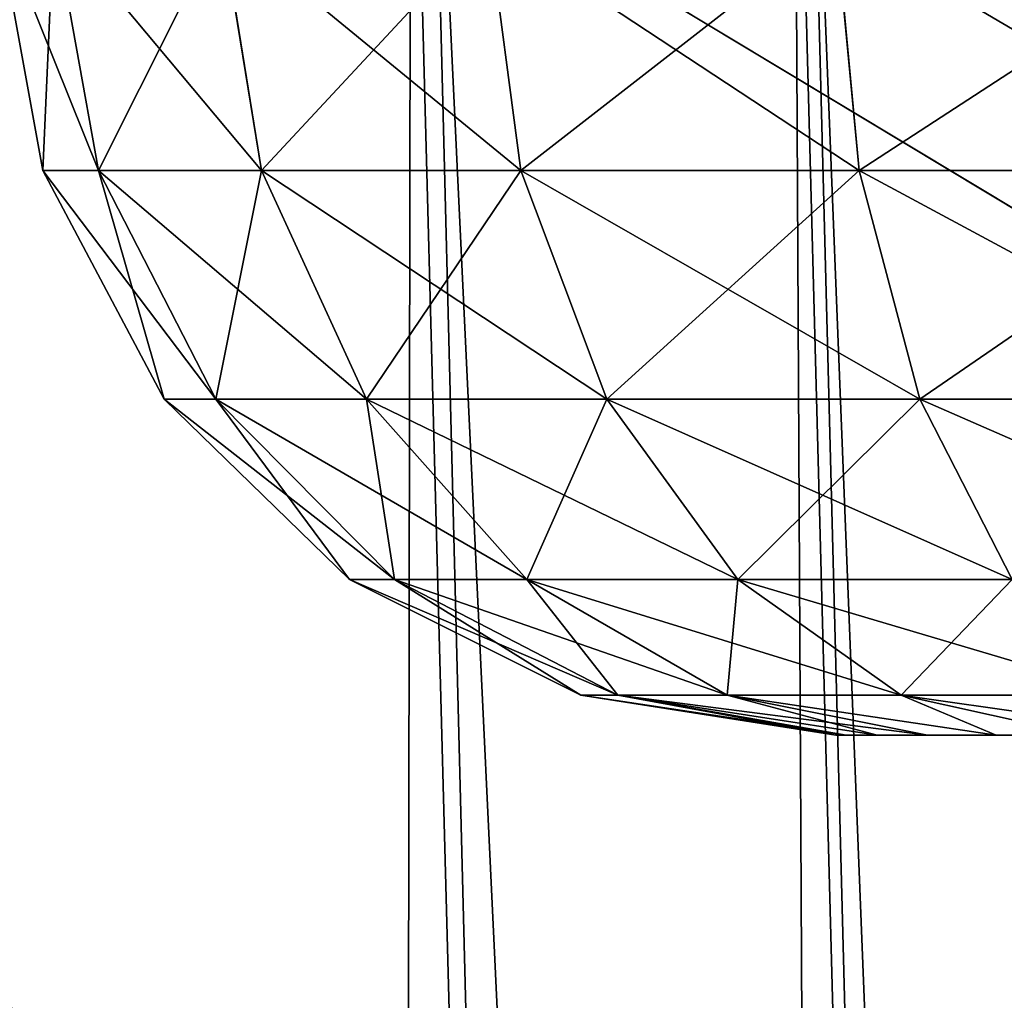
# Model space of a CAD drawing. Header units: millimetres. Extents: x -55 to 55, y -4 to 85.
# Tile 163 of 256: x -48.65 to -48.356, y 18.421 to 18.713. Entities that reach past the tile are written whole.
import ezdxf

# ---------------------------------------------------------------- set-up
doc = ezdxf.new("R2010")
doc.units = ezdxf.units.MM
doc.header["$LTSCALE"] = 116.785152
for name, color, linetype in [('10', 7, 'CONTINUOUS'), ('196', 7, 'CONTINUOUS'), ('197', 7, 'CONTINUOUS'), ('20', 7, 'CONTINUOUS'), ('22', 7, 'CONTINUOUS'), ('494', 7, 'CONTINUOUS'), ('497', 7, 'CONTINUOUS'), ('562', 7, 'CONTINUOUS'), ('563', 7, 'CONTINUOUS'), ('569', 7, 'CONTINUOUS'), ('570', 7, 'CONTINUOUS'), ('8', 7, 'CONTINUOUS'), ('8028', 7, 'CONTINUOUS'), ('8030', 7, 'CONTINUOUS'), ('8033', 7, 'CONTINUOUS'), ('8091', 7, 'CONTINUOUS'), ('8093', 7, 'CONTINUOUS'), ('8197', 7, 'CONTINUOUS'), ('8198', 7, 'CONTINUOUS'), ('8204', 7, 'CONTINUOUS'), ('8205', 7, 'CONTINUOUS'), ('8206', 7, 'CONTINUOUS'), ('8236', 7, 'CONTINUOUS')]:
    doc.layers.add(name, color=color, linetype=linetype)

msp = doc.modelspace()

# ---------------------------------------------------------------- linework, layer by layer
at = {"layer": '10', "color": 7, "linetype": 'CONTINUOUS'}
for points in [[(-19.30701, 5.64745, -49.07417), (-48.92399, 19, -49.42381), (-19.37072, 5.66772, -49.0747), (-19.30701, 5.64745, -49.07417)], [(-20.69339, 5.6473, -49.07416), (-48.92399, 19, -49.42381), (-20.75235, 5.62222, -49.0735), (-20.69339, 5.6473, -49.07416)], [(-20.8525, 5.56166, -49.07192), (-48.92399, 19, -49.42381), (-20.89209, 5.52874, -49.07106), (-20.8525, 5.56166, -49.07192)], [(-19.37072, 5.66772, -49.0747), (-48.92399, 19, -49.42381), (-19.41563, 5.6783, -49.07497), (-19.37072, 5.66772, -49.0747)], [(-19.41563, 5.6783, -49.07497), (-48.92399, 19, -49.42381), (-19.46303, 5.68642, -49.07519), (-19.41563, 5.6783, -49.07497)], [(-20.89209, 5.52874, -49.07106), (-48.92399, 19, -49.42381), (-20.9245, 5.49557, -49.07019), (-20.89209, 5.52874, -49.07106)], [(-20.9245, 5.49557, -49.07019), (-48.92399, 19, -49.42381), (-20.9503, 5.46279, -49.06933), (-20.9245, 5.49557, -49.07019)], [(-21.00493, 5.30524, -49.0652), (-48.92399, 19, -49.42381), (-21.0851, 2.24346, -48.98503), (-21.00493, 5.30524, -49.0652)], [(-20.75235, 5.62222, -49.0735), (-48.92399, 19, -49.42381), (-20.80572, 5.59325, -49.07275), (-20.75235, 5.62222, -49.0735)], [(-48.92399, 19, -49.42381), (-48.4852, 2.24346, -48.98503), (-21.0851, 2.24346, -48.98503), (-48.92399, 19, -49.42381)], [(-8.17688, 19, -49.42381), (-48.92399, 19, -49.42381), (-8.57895, 2.24346, -48.98503), (-8.17688, 19, -49.42381)], [(-20.80572, 5.59325, -49.07275), (-48.92399, 19, -49.42381), (-20.8525, 5.56166, -49.07192), (-20.80572, 5.59325, -49.07275)], [(-8.57895, 2.24346, -48.98503), (-48.92399, 19, -49.42381), (-19.24799, 5.62238, -49.07351), (-8.57895, 2.24346, -48.98503)], [(-19.24799, 5.62238, -49.07351), (-48.92399, 19, -49.42381), (-19.30701, 5.64745, -49.07417), (-19.24799, 5.62238, -49.07351)], [(-20.9503, 5.46279, -49.06933), (-48.92399, 19, -49.42381), (-20.97027, 5.43063, -49.06849), (-20.9503, 5.46279, -49.06933)], [(-20.30517, 5.69476, -49.0754), (-48.92399, 19, -49.42381), (-20.37052, 5.69573, -49.07543), (-20.30517, 5.69476, -49.0754)], [(-19.69483, 5.69476, -49.0754), (-48.92399, 19, -49.42381), (-20.30517, 5.69476, -49.0754), (-19.69483, 5.69476, -49.0754)], [(-19.63009, 5.69573, -49.07543), (-48.92399, 19, -49.42381), (-19.69483, 5.69476, -49.0754), (-19.63009, 5.69573, -49.07543)], [(-20.62975, 5.6676, -49.07469), (-48.92399, 19, -49.42381), (-20.69339, 5.6473, -49.07416), (-20.62975, 5.6676, -49.07469)], [(-20.48663, 5.69194, -49.07533), (-48.92399, 19, -49.42381), (-20.53755, 5.68634, -49.07518), (-20.48663, 5.69194, -49.07533)], [(-20.53755, 5.68634, -49.07518), (-48.92399, 19, -49.42381), (-20.58489, 5.67819, -49.07497), (-20.53755, 5.68634, -49.07518)], [(-20.431, 5.6948, -49.07541), (-48.92399, 19, -49.42381), (-20.48663, 5.69194, -49.07533), (-20.431, 5.6948, -49.07541)], [(-20.58489, 5.67819, -49.07497), (-48.92399, 19, -49.42381), (-20.62975, 5.6676, -49.07469), (-20.58489, 5.67819, -49.07497)], [(-20.37052, 5.69573, -49.07543), (-48.92399, 19, -49.42381), (-20.431, 5.6948, -49.07541), (-20.37052, 5.69573, -49.07543)], [(-19.51404, 5.692, -49.07533), (-48.92399, 19, -49.42381), (-19.56983, 5.69482, -49.07541), (-19.51404, 5.692, -49.07533)], [(-19.46303, 5.68642, -49.07519), (-48.92399, 19, -49.42381), (-19.51404, 5.692, -49.07533), (-19.46303, 5.68642, -49.07519)], [(-20.99572, 5.36774, -49.06684), (-48.92399, 19, -49.42381), (-21.00493, 5.30524, -49.0652), (-20.99572, 5.36774, -49.06684)], [(-20.97027, 5.43063, -49.06849), (-48.92399, 19, -49.42381), (-20.99572, 5.36774, -49.06684), (-20.97027, 5.43063, -49.06849)], [(-19.56983, 5.69482, -49.07541), (-48.92399, 19, -49.42381), (-19.63009, 5.69573, -49.07543), (-19.56983, 5.69482, -49.07541)]]:
    msp.add_3dface(points, dxfattribs=at)
at = {"layer": '196', "color": 7, "linetype": 'CONTINUOUS'}
for points in [[(-48.96755, 19, 7.67895), (-48.52876, 2.24346, 8.08103), (-47.54888, 19, 7.55484), (-48.96755, 19, 7.67895)], [(-48.52876, 2.24346, 8.08103), (-47.44805, 15.14975, 7.64722), (-47.54888, 19, 7.55484), (-48.52876, 2.24346, 8.08103)]]:
    msp.add_3dface(points, dxfattribs=at)
at = {"layer": '197', "color": 7, "linetype": 'CONTINUOUS'}
for points in [[(-47.38619, 14.54606, -7.65768), (-48.96755, 19, -7.67895), (-47.44805, 15.14975, -7.64722), (-47.38619, 14.54606, -7.65768)], [(-48.52876, 2.24346, -8.08103), (-48.96755, 19, -7.67895), (-47.23348, 13.95796, -7.65978), (-48.52876, 2.24346, -8.08103)], [(-48.96755, 19, -7.67895), (-47.54888, 19, -7.55484), (-47.44805, 15.14975, -7.64722), (-48.96755, 19, -7.67895)], [(-47.23348, 13.95796, -7.65978), (-48.96755, 19, -7.67895), (-47.38619, 14.54606, -7.65768), (-47.23348, 13.95796, -7.65978)]]:
    msp.add_3dface(points, dxfattribs=at)
at = {"layer": '20', "color": 7, "linetype": 'CONTINUOUS'}
for points in [[(-50.92013, 18.84607, 51.91978), (-50.34738, -3.02618, 51.34704), (-6.30656, 18.84607, 51.91978), (-50.92013, 18.84607, 51.91978)], [(-6.30656, 18.84607, 51.91978), (-50.34738, -3.02618, 51.34704), (-6.29088, 1.69543, 51.47068), (-6.30656, 18.84607, 51.91978)]]:
    msp.add_3dface(points, dxfattribs=at)
at = {"layer": '22', "color": 7, "linetype": 'CONTINUOUS'}
for points in [[(-50.34738, -3.02618, -51.34704), (-50.92013, 18.84607, -51.91978), (-6.30656, 18.84607, -51.91978), (-50.34738, -3.02618, -51.34704)], [(-6.29088, 1.69543, -51.47068), (-50.34738, -3.02618, -51.34704), (-6.30656, 18.84607, -51.91978), (-6.29088, 1.69543, -51.47068)]]:
    msp.add_3dface(points, dxfattribs=at)
at = {"layer": '494', "color": 7, "linetype": 'CONTINUOUS'}
for points in [[(-48.54203, 13.5814, 5.61533), (-48.71688, 13.57682, 5.69321), (-48.68167, 18.84797, 5.61638), (-48.54203, 13.5814, 5.61533)], [(-48.53304, 18.84719, 5.49845), (-48.54203, 13.5814, 5.61533), (-48.68167, 18.84797, 5.61638), (-48.53304, 18.84719, 5.49845)], [(-48.39259, 13.58532, 5.49571), (-48.54203, 13.5814, 5.61533), (-48.53304, 18.84719, 5.49845), (-48.39259, 13.58532, 5.49571)], [(-48.41881, 18.84659, 5.3471), (-48.39259, 13.58532, 5.49571), (-48.53304, 18.84719, 5.49845), (-48.41881, 18.84659, 5.3471)], [(-48.34614, 18.84621, 5.17174), (-48.2783, 13.58831, 5.34213), (-48.41881, 18.84659, 5.3471), (-48.34614, 18.84621, 5.17174)], [(-48.2783, 13.58831, 5.34213), (-48.39259, 13.58532, 5.49571), (-48.41881, 18.84659, 5.3471), (-48.2783, 13.58831, 5.34213)]]:
    msp.add_3dface(points, dxfattribs=at)
at = {"layer": '497', "color": 7, "linetype": 'CONTINUOUS'}
for points in [[(-48.71688, 13.57682, -5.69321), (-48.54203, 13.5814, -5.61533), (-48.84781, 18.84884, -5.69103), (-48.71688, 13.57682, -5.69321)], [(-48.84781, 18.84884, -5.69103), (-48.54203, 13.5814, -5.61533), (-48.67496, 18.84793, -5.61227), (-48.84781, 18.84884, -5.69103)], [(-48.67496, 18.84793, -5.61227), (-48.39259, 13.58532, -5.49571), (-48.52763, 18.84716, -5.49284), (-48.67496, 18.84793, -5.61227)], [(-48.54203, 13.5814, -5.61533), (-48.39259, 13.58532, -5.49571), (-48.67496, 18.84793, -5.61227), (-48.54203, 13.5814, -5.61533)], [(-48.52763, 18.84716, -5.49284), (-48.2783, 13.58831, -5.34213), (-48.41494, 18.84657, -5.34025), (-48.52763, 18.84716, -5.49284)], [(-48.39259, 13.58532, -5.49571), (-48.2783, 13.58831, -5.34213), (-48.52763, 18.84716, -5.49284), (-48.39259, 13.58532, -5.49571)], [(-48.2783, 13.58831, -5.34213), (-48.2066, 13.59019, -5.16461), (-48.41494, 18.84657, -5.34025), (-48.2783, 13.58831, -5.34213)], [(-48.41494, 18.84657, -5.34025), (-48.2066, 13.59019, -5.16461), (-48.34414, 18.8462, -5.16427), (-48.41494, 18.84657, -5.34025)]]:
    msp.add_3dface(points, dxfattribs=at)
at = {"layer": '562', "color": 7, "linetype": 'CONTINUOUS'}
for points in [[(-48.92571, 18.99995, -49.42381), (-49.05432, 18.99365, -49.40632), (-48.55296, 2.24263, -48.98039), (-48.92571, 18.99995, -49.42381)], [(-48.4852, 2.24346, -48.98503), (-48.92399, 19, -49.42381), (-48.92571, 18.99995, -49.42381), (-48.4852, 2.24346, -48.98503)], [(-48.4852, 2.24346, -48.98503), (-48.92571, 18.99995, -49.42381), (-48.55296, 2.24263, -48.98039), (-48.4852, 2.24346, -48.98503)], [(-49.05432, 18.99365, -49.40632), (-49.17416, 18.98969, -49.3563), (-48.61822, 2.24195, -48.96696), (-49.05432, 18.99365, -49.40632)], [(-48.55296, 2.24263, -48.98039), (-49.05432, 18.99365, -49.40632), (-48.61822, 2.24195, -48.96696), (-48.55296, 2.24263, -48.98039)], [(-48.61822, 2.24195, -48.96696), (-49.17416, 18.98969, -49.3563), (-48.73766, 2.24105, -48.91651), (-48.61822, 2.24195, -48.96696)]]:
    msp.add_3dface(points, dxfattribs=at)
at = {"layer": '563', "color": 7, "linetype": 'CONTINUOUS'}
for points in [[(-49.05432, 18.99365, 49.40632), (-48.92571, 18.99995, 49.42381), (-48.61443, 2.24199, 48.96799), (-49.05432, 18.99365, 49.40632)], [(-48.92571, 18.99995, 49.42381), (-48.92399, 19, 49.42381), (-48.61443, 2.24199, 48.96799), (-48.92571, 18.99995, 49.42381)], [(-48.92399, 19, 49.42381), (-48.4852, 2.24346, 48.98503), (-48.61443, 2.24199, 48.96799), (-48.92399, 19, 49.42381)], [(-48.73415, 2.24107, 48.91855), (-49.05432, 18.99365, 49.40632), (-48.61443, 2.24199, 48.96799), (-48.73415, 2.24107, 48.91855)]]:
    msp.add_3dface(points, dxfattribs=at)
at = {"layer": '569', "color": 7, "linetype": 'CONTINUOUS'}
for points in [[(-48.96913, 18.99996, 7.6791), (-49.11197, 18.99367, 7.71396), (-48.60367, 2.24262, 8.09339), (-48.96913, 18.99996, 7.6791)], [(-48.52876, 2.24346, 8.08103), (-48.96755, 19, 7.67895), (-48.96913, 18.99996, 7.6791), (-48.52876, 2.24346, 8.08103)], [(-48.52876, 2.24346, 8.08103), (-48.96913, 18.99996, 7.6791), (-48.60367, 2.24262, 8.09339), (-48.52876, 2.24346, 8.08103)], [(-48.60367, 2.24262, 8.09339), (-49.11197, 18.99367, 7.71396), (-48.67479, 2.24197, 8.11652), (-48.60367, 2.24262, 8.09339)]]:
    msp.add_3dface(points, dxfattribs=at)
at = {"layer": '570', "color": 7, "linetype": 'CONTINUOUS'}
msp.add_3dface([(-48.96755, 19, -7.67895), (-48.52876, 2.24346, -8.08103), (-48.67212, 2.24199, -8.11544), (-48.96755, 19, -7.67895)], dxfattribs=at)
at = {"layer": '8', "color": 7, "linetype": 'CONTINUOUS'}
for points in [[(-48.92399, 19, 49.42381), (-8.17688, 19, 49.42381), (-48.4852, 2.24346, 48.98503), (-48.92399, 19, 49.42381)], [(-8.17688, 19, 49.42381), (-20.9244, 5.49569, 49.07019), (-48.4852, 2.24346, 48.98503), (-8.17688, 19, 49.42381)]]:
    msp.add_3dface(points, dxfattribs=at)
at = {"layer": '8028', "color": 7, "linetype": 'CONTINUOUS'}
for points in [[(0.17249, 11.64096, 54.65), (0.50987, 11.56924, 54.65), (-54.5, 84.85, 54.65), (0.17249, 11.64096, 54.65)], [(-1.33487, 10.96986, 54.65), (-1.10407, 11.22618, 54.65), (-54.5, 84.85, 54.65), (-1.33487, 10.96986, 54.65)], [(0.50987, 11.56924, 54.65), (0.825, 11.42894, 54.65), (-54.5, 84.85, 54.65), (0.50987, 11.56924, 54.65)], [(-1.33487, 9.03014, 54.65), (-1.50736, 9.3289, 54.65), (-54.5, 84.85, 54.65), (-1.33487, 9.03014, 54.65)], [(0.825, 11.42894, 54.65), (1.10407, 11.22618, 54.65), (-54.5, 84.85, 54.65), (0.825, 11.42894, 54.65)], [(1.33487, 10.96986, 54.65), (54.5, 0.15, 54.65), (-54.5, 84.85, 54.65), (1.33487, 10.96986, 54.65)], [(1.10407, 11.22618, 54.65), (1.33487, 10.96986, 54.65), (-54.5, 84.85, 54.65), (1.10407, 11.22618, 54.65)], [(-54.5, 0.15, 54.65), (-1.33487, 9.03014, 54.65), (-54.5, 84.85, 54.65), (-54.5, 0.15, 54.65)], [(-1.10407, 11.22618, 54.65), (-0.825, 11.42894, 54.65), (-54.5, 84.85, 54.65), (-1.10407, 11.22618, 54.65)], [(-1.50736, 9.3289, 54.65), (-1.61394, 9.65694, 54.65), (-54.5, 84.85, 54.65), (-1.50736, 9.3289, 54.65)], [(-0.17249, 11.64096, 54.65), (0.17249, 11.64096, 54.65), (-54.5, 84.85, 54.65), (-0.17249, 11.64096, 54.65)], [(-1.61394, 9.65694, 54.65), (-1.65, 10, 54.65), (-54.5, 84.85, 54.65), (-1.61394, 9.65694, 54.65)], [(-1.50736, 10.6711, 54.65), (-1.33487, 10.96986, 54.65), (-54.5, 84.85, 54.65), (-1.50736, 10.6711, 54.65)], [(-0.50987, 11.56924, 54.65), (-0.17249, 11.64096, 54.65), (-54.5, 84.85, 54.65), (-0.50987, 11.56924, 54.65)], [(-1.65, 10, 54.65), (-1.61394, 10.34306, 54.65), (-54.5, 84.85, 54.65), (-1.65, 10, 54.65)], [(-0.825, 11.42894, 54.65), (-0.50987, 11.56924, 54.65), (-54.5, 84.85, 54.65), (-0.825, 11.42894, 54.65)], [(-1.61394, 10.34306, 54.65), (-1.50736, 10.6711, 54.65), (-54.5, 84.85, 54.65), (-1.61394, 10.34306, 54.65)], [(54.5, 0.15, 54.65), (54.5, 84.85, 54.65), (-54.5, 84.85, 54.65), (54.5, 0.15, 54.65)]]:
    msp.add_3dface(points, dxfattribs=at)
at = {"layer": '8030', "color": 7, "linetype": 'CONTINUOUS'}
for points in [[(-54.5, 84.85, -54.65), (54.5, 84.85, -54.65), (-54.5, 0.15, -54.65), (-54.5, 84.85, -54.65)], [(54.5, 84.85, -54.65), (-1.33487, 10.96986, -54.65), (-54.5, 0.15, -54.65), (54.5, 84.85, -54.65)]]:
    msp.add_3dface(points, dxfattribs=at)
at = {"layer": '8033', "color": 7, "linetype": 'CONTINUOUS'}
for points in [[(-48.40646, 18.5, 48.15655), (-48.40338, 18.5, 9.20435), (-48.40338, 18.5, 48.19568), (-48.40646, 18.5, 48.15655)], [(-48.40646, 18.5, 9.24345), (-48.40338, 18.5, 9.20435), (-48.40646, 18.5, 48.15655), (-48.40646, 18.5, 9.24345)], [(-48.40338, 18.5, -9.20432), (-48.40646, 18.5, -9.24345), (-48.40338, 18.5, -48.19565), (-48.40338, 18.5, -9.20432)], [(-48.40646, 18.5, -9.24345), (-48.40646, 18.5, -48.15655), (-48.40338, 18.5, -48.19565), (-48.40646, 18.5, -9.24345)], [(-48.40338, 18.5, 48.19568), (-48.39423, 18.5, 9.16622), (-48.39422, 18.5, 48.23383), (-48.40338, 18.5, 48.19568)], [(-48.40338, 18.5, 9.20435), (-48.39423, 18.5, 9.16622), (-48.40338, 18.5, 48.19568), (-48.40338, 18.5, 9.20435)], [(-48.39423, 18.5, -48.23378), (-48.40338, 18.5, -9.20432), (-48.40338, 18.5, -48.19565), (-48.39423, 18.5, -48.23378)], [(-48.39422, 18.5, -9.16617), (-48.40338, 18.5, -9.20432), (-48.39423, 18.5, -48.23378), (-48.39422, 18.5, -9.16617)], [(-48.39423, 18.5, 9.16622), (-48.37923, 18.5, 9.12999), (-48.39422, 18.5, 48.23383), (-48.39423, 18.5, 9.16622)], [(-48.37923, 18.5, -48.27001), (-48.39422, 18.5, -9.16617), (-48.39423, 18.5, -48.23378), (-48.37923, 18.5, -48.27001)], [(-48.39422, 18.5, 48.23383), (-48.37923, 18.5, 9.12999), (-48.37921, 18.5, 48.27005), (-48.39422, 18.5, 48.23383)], [(-48.37921, 18.5, -9.12995), (-48.39422, 18.5, -9.16617), (-48.37923, 18.5, -48.27001), (-48.37921, 18.5, -9.12995)], [(-48.37923, 18.5, 9.12999), (-48.35875, 18.5, 9.09656), (-48.37921, 18.5, 48.27005), (-48.37923, 18.5, 9.12999)], [(-48.35875, 18.5, -48.30344), (-48.37921, 18.5, -9.12995), (-48.37923, 18.5, -48.27001), (-48.35875, 18.5, -48.30344)], [(-48.37921, 18.5, 48.27005), (-48.35875, 18.5, 9.09656), (-48.35872, 18.5, 48.30348), (-48.37921, 18.5, 48.27005)], [(-48.35872, 18.5, -9.09652), (-48.37921, 18.5, -9.12995), (-48.35875, 18.5, -48.30344), (-48.35872, 18.5, -9.09652)], [(-48.35875, 18.5, 9.09656), (-48.33329, 18.5, 9.06675), (-48.35872, 18.5, 48.30348), (-48.35875, 18.5, 9.09656)], [(-48.33329, 18.5, -48.33325), (-48.35872, 18.5, -9.09652), (-48.35875, 18.5, -48.30344), (-48.33329, 18.5, -48.33325)], [(-48.35872, 18.5, 48.30348), (-48.33329, 18.5, 9.06675), (-48.33325, 18.5, 48.33329), (-48.35872, 18.5, 48.30348)], [(-48.33325, 18.5, -9.06671), (-48.35872, 18.5, -9.09652), (-48.33329, 18.5, -48.33325), (-48.33325, 18.5, -9.06671)]]:
    msp.add_3dface(points, dxfattribs=at)
at = {"layer": '8091', "color": 7, "linetype": 'CONTINUOUS'}
for points in [[(-5.24351, 21.75436, 52.65429), (-4.75867, 3.23909, 52.97747), (-52.53152, 0.14738, 53.03144), (-5.24351, 21.75436, 52.65429)], [(-52.15436, 21.75436, 52.65429), (-5.24351, 21.75436, 52.65429), (-52.53152, 0.14738, 53.03144), (-52.15436, 21.75436, 52.65429)]]:
    msp.add_3dface(points, dxfattribs=at)
at = {"layer": '8093', "color": 7, "linetype": 'CONTINUOUS'}
for points in [[(-52.15436, 21.75436, -52.65429), (-52.53152, 0.14738, -53.03144), (-4.38202, 2.80498, -52.98505), (-52.15436, 21.75436, -52.65429)], [(-4.4308, 2.8248, -52.9847), (-52.15436, 21.75436, -52.65429), (-4.38202, 2.80498, -52.98505), (-4.4308, 2.8248, -52.9847)], [(-4.47672, 2.84749, -52.98431), (-52.15436, 21.75436, -52.65429), (-4.4308, 2.8248, -52.9847), (-4.47672, 2.84749, -52.98431)], [(-4.51973, 2.87284, -52.98387), (-52.15436, 21.75436, -52.65429), (-4.47672, 2.84749, -52.98431), (-4.51973, 2.87284, -52.98387)], [(-4.55955, 2.90049, -52.98338), (-52.15436, 21.75436, -52.65429), (-4.51973, 2.87284, -52.98387), (-4.55955, 2.90049, -52.98338)], [(-4.70292, 3.05641, -52.98066), (-52.15436, 21.75436, -52.65429), (-4.67013, 3.00842, -52.9815), (-4.70292, 3.05641, -52.98066)], [(-4.62851, 2.96076, -52.98233), (-52.15436, 21.75436, -52.65429), (-4.59589, 2.92994, -52.98287), (-4.62851, 2.96076, -52.98233)], [(-4.67013, 3.00842, -52.9815), (-52.15436, 21.75436, -52.65429), (-4.62851, 2.96076, -52.98233), (-4.67013, 3.00842, -52.9815)], [(-4.75867, 3.23909, -52.97747), (-52.15436, 21.75436, -52.65429), (-4.75457, 3.19484, -52.97825), (-4.75867, 3.23909, -52.97747)], [(-5.24351, 21.75436, -52.65429), (-52.15436, 21.75436, -52.65429), (-4.75867, 3.23909, -52.97747), (-5.24351, 21.75436, -52.65429)], [(-4.75457, 3.19484, -52.97825), (-52.15436, 21.75436, -52.65429), (-4.74433, 3.1498, -52.97903), (-4.75457, 3.19484, -52.97825)], [(-4.74433, 3.1498, -52.97903), (-52.15436, 21.75436, -52.65429), (-4.72738, 3.10367, -52.97984), (-4.74433, 3.1498, -52.97903)], [(-4.59589, 2.92994, -52.98287), (-52.15436, 21.75436, -52.65429), (-4.55955, 2.90049, -52.98338), (-4.59589, 2.92994, -52.98287)], [(-4.72738, 3.10367, -52.97984), (-52.15436, 21.75436, -52.65429), (-4.70292, 3.05641, -52.98066), (-4.72738, 3.10367, -52.97984)]]:
    msp.add_3dface(points, dxfattribs=at)
at = {"layer": '8197', "color": 7, "linetype": 'CONTINUOUS'}
for points in [[(-48.65638, 18.74346, -9.24345), (-48.64263, 18.668, -48.15655), (-48.64263, 18.668, -9.24345), (-48.65638, 18.74346, -9.24345)], [(-48.65638, 18.74346, -9.24345), (-48.65638, 18.74346, -48.15655), (-48.64263, 18.668, -48.15655), (-48.65638, 18.74346, -9.24345)], [(-48.60647, 18.60002, -48.15655), (-48.60647, 18.60002, -9.24345), (-48.64263, 18.668, -9.24345), (-48.60647, 18.60002, -48.15655)], [(-48.64263, 18.668, -48.15655), (-48.60647, 18.60002, -48.15655), (-48.64263, 18.668, -9.24345), (-48.64263, 18.668, -48.15655)], [(-48.55134, 18.54626, -48.15655), (-48.55134, 18.54626, -9.24345), (-48.60647, 18.60002, -9.24345), (-48.55134, 18.54626, -48.15655)], [(-48.60647, 18.60002, -48.15655), (-48.55134, 18.54626, -48.15655), (-48.60647, 18.60002, -9.24345), (-48.60647, 18.60002, -48.15655)], [(-48.55134, 18.54626, -48.15655), (-48.48247, 18.51183, -48.15655), (-48.55134, 18.54626, -9.24345), (-48.55134, 18.54626, -48.15655)], [(-48.48247, 18.51183, -48.15655), (-48.48247, 18.51183, -9.24345), (-48.55134, 18.54626, -9.24345), (-48.48247, 18.51183, -48.15655)], [(-48.40646, 18.5, -48.15655), (-48.40646, 18.5, -9.24345), (-48.48247, 18.51183, -9.24345), (-48.40646, 18.5, -48.15655)], [(-48.48247, 18.51183, -48.15655), (-48.40646, 18.5, -48.15655), (-48.48247, 18.51183, -9.24345), (-48.48247, 18.51183, -48.15655)]]:
    msp.add_3dface(points, dxfattribs=at)
at = {"layer": '8198', "color": 7, "linetype": 'CONTINUOUS'}
for points in [[(-48.65638, 18.74346, -9.24345), (-48.64263, 18.668, -9.24345), (-48.62608, 18.668, -9.11766), (-48.65638, 18.74346, -9.24345)], [(-48.63929, 18.74199, -9.11402), (-48.65638, 18.74346, -9.24345), (-48.62608, 18.668, -9.11766), (-48.63929, 18.74199, -9.11402)], [(-48.63929, 18.74199, -9.11402), (-48.62608, 18.668, -9.11766), (-48.57752, 18.668, -9.00042), (-48.63929, 18.74199, -9.11402)], [(-48.58932, 18.74106, -8.99351), (-48.63929, 18.74199, -9.11402), (-48.57752, 18.668, -9.00042), (-48.58932, 18.74106, -8.99351)], [(-48.58932, 18.74106, -8.99351), (-48.57752, 18.668, -9.00042), (-48.50027, 18.668, -8.89973), (-48.58932, 18.74106, -8.99351)], [(-48.50989, 18.74075, -8.89004), (-48.58932, 18.74106, -8.99351), (-48.50027, 18.668, -8.89973), (-48.50989, 18.74075, -8.89004)], [(-48.4064, 18.74106, -8.81063), (-48.50989, 18.74075, -8.89004), (-48.39958, 18.668, -8.82248), (-48.4064, 18.74106, -8.81063)], [(-48.50989, 18.74075, -8.89004), (-48.50027, 18.668, -8.89973), (-48.39958, 18.668, -8.82248), (-48.50989, 18.74075, -8.89004)], [(-48.28589, 18.74199, -8.76069), (-48.4064, 18.74106, -8.81063), (-48.28234, 18.668, -8.77392), (-48.28589, 18.74199, -8.76069)], [(-48.4064, 18.74106, -8.81063), (-48.39958, 18.668, -8.82248), (-48.28234, 18.668, -8.77392), (-48.4064, 18.74106, -8.81063)], [(-48.60647, 18.60002, -9.24345), (-48.59115, 18.60002, -9.12701), (-48.64263, 18.668, -9.24345), (-48.60647, 18.60002, -9.24345)], [(-48.64263, 18.668, -9.24345), (-48.59115, 18.60002, -9.12701), (-48.62608, 18.668, -9.11766), (-48.64263, 18.668, -9.24345)], [(-48.59115, 18.60002, -9.12701), (-48.54621, 18.60002, -9.01849), (-48.62608, 18.668, -9.11766), (-48.59115, 18.60002, -9.12701)], [(-48.62608, 18.668, -9.11766), (-48.54621, 18.60002, -9.01849), (-48.57752, 18.668, -9.00042), (-48.62608, 18.668, -9.11766)], [(-48.54621, 18.60002, -9.01849), (-48.4747, 18.60002, -8.9253), (-48.57752, 18.668, -9.00042), (-48.54621, 18.60002, -9.01849)], [(-48.57752, 18.668, -9.00042), (-48.4747, 18.60002, -8.9253), (-48.50027, 18.668, -8.89973), (-48.57752, 18.668, -9.00042)], [(-48.4747, 18.60002, -8.9253), (-48.38151, 18.60002, -8.85379), (-48.50027, 18.668, -8.89973), (-48.4747, 18.60002, -8.9253)], [(-48.50027, 18.668, -8.89973), (-48.38151, 18.60002, -8.85379), (-48.39958, 18.668, -8.82248), (-48.50027, 18.668, -8.89973)], [(-48.39958, 18.668, -8.82248), (-48.27299, 18.60002, -8.80885), (-48.28234, 18.668, -8.77392), (-48.39958, 18.668, -8.82248)], [(-48.38151, 18.60002, -8.85379), (-48.27299, 18.60002, -8.80885), (-48.39958, 18.668, -8.82248), (-48.38151, 18.60002, -8.85379)], [(-48.55134, 18.54626, -9.24345), (-48.5379, 18.54626, -9.14128), (-48.60647, 18.60002, -9.24345), (-48.55134, 18.54626, -9.24345)], [(-48.60647, 18.60002, -9.24345), (-48.5379, 18.54626, -9.14128), (-48.59115, 18.60002, -9.12701), (-48.60647, 18.60002, -9.24345)], [(-48.5379, 18.54626, -9.14128), (-48.49846, 18.54626, -9.04605), (-48.59115, 18.60002, -9.12701), (-48.5379, 18.54626, -9.14128)], [(-48.59115, 18.60002, -9.12701), (-48.49846, 18.54626, -9.04605), (-48.54621, 18.60002, -9.01849), (-48.59115, 18.60002, -9.12701)], [(-48.49846, 18.54626, -9.04605), (-48.43572, 18.54626, -8.96428), (-48.54621, 18.60002, -9.01849), (-48.49846, 18.54626, -9.04605)], [(-48.54621, 18.60002, -9.01849), (-48.43572, 18.54626, -8.96428), (-48.4747, 18.60002, -8.9253), (-48.54621, 18.60002, -9.01849)], [(-48.43572, 18.54626, -8.96428), (-48.35395, 18.54626, -8.90154), (-48.4747, 18.60002, -8.9253), (-48.43572, 18.54626, -8.96428)], [(-48.4747, 18.60002, -8.9253), (-48.35395, 18.54626, -8.90154), (-48.38151, 18.60002, -8.85379), (-48.4747, 18.60002, -8.9253)], [(-48.35395, 18.54626, -8.90154), (-48.25872, 18.54626, -8.8621), (-48.38151, 18.60002, -8.85379), (-48.35395, 18.54626, -8.90154)], [(-48.38151, 18.60002, -8.85379), (-48.25872, 18.54626, -8.8621), (-48.27299, 18.60002, -8.80885), (-48.38151, 18.60002, -8.85379)], [(-48.48247, 18.51183, -9.24345), (-48.47137, 18.51183, -9.1591), (-48.55134, 18.54626, -9.24345), (-48.48247, 18.51183, -9.24345)], [(-48.55134, 18.54626, -9.24345), (-48.47137, 18.51183, -9.1591), (-48.5379, 18.54626, -9.14128), (-48.55134, 18.54626, -9.24345)], [(-48.5379, 18.54626, -9.14128), (-48.43881, 18.51183, -9.08049), (-48.49846, 18.54626, -9.04605), (-48.5379, 18.54626, -9.14128)], [(-48.47137, 18.51183, -9.1591), (-48.43881, 18.51183, -9.08049), (-48.5379, 18.54626, -9.14128), (-48.47137, 18.51183, -9.1591)], [(-48.49846, 18.54626, -9.04605), (-48.38702, 18.51183, -9.01298), (-48.43572, 18.54626, -8.96428), (-48.49846, 18.54626, -9.04605)], [(-48.43881, 18.51183, -9.08049), (-48.38702, 18.51183, -9.01298), (-48.49846, 18.54626, -9.04605), (-48.43881, 18.51183, -9.08049)], [(-48.38702, 18.51183, -9.01298), (-48.31951, 18.51183, -8.96119), (-48.43572, 18.54626, -8.96428), (-48.38702, 18.51183, -9.01298)], [(-48.43572, 18.54626, -8.96428), (-48.31951, 18.51183, -8.96119), (-48.35395, 18.54626, -8.90154), (-48.43572, 18.54626, -8.96428)], [(-48.48247, 18.51183, -9.24345), (-48.40338, 18.5, -9.20432), (-48.47137, 18.51183, -9.1591), (-48.48247, 18.51183, -9.24345)], [(-48.40646, 18.5, -9.24345), (-48.40338, 18.5, -9.20432), (-48.48247, 18.51183, -9.24345), (-48.40646, 18.5, -9.24345)], [(-48.47137, 18.51183, -9.1591), (-48.37921, 18.5, -9.12995), (-48.43881, 18.51183, -9.08049), (-48.47137, 18.51183, -9.1591)], [(-48.39422, 18.5, -9.16617), (-48.37921, 18.5, -9.12995), (-48.47137, 18.51183, -9.1591), (-48.39422, 18.5, -9.16617)], [(-48.40338, 18.5, -9.20432), (-48.39422, 18.5, -9.16617), (-48.47137, 18.51183, -9.1591), (-48.40338, 18.5, -9.20432)], [(-48.37921, 18.5, -9.12995), (-48.35872, 18.5, -9.09652), (-48.43881, 18.51183, -9.08049), (-48.37921, 18.5, -9.12995)], [(-48.43881, 18.51183, -9.08049), (-48.35872, 18.5, -9.09652), (-48.38702, 18.51183, -9.01298), (-48.43881, 18.51183, -9.08049)], [(-48.35872, 18.5, -9.09652), (-48.33325, 18.5, -9.06671), (-48.38702, 18.51183, -9.01298), (-48.35872, 18.5, -9.09652)], [(-48.33325, 18.5, -9.06671), (-48.30344, 18.5, -9.04125), (-48.38702, 18.51183, -9.01298), (-48.33325, 18.5, -9.06671)], [(-48.38702, 18.51183, -9.01298), (-48.30344, 18.5, -9.04125), (-48.31951, 18.51183, -8.96119), (-48.38702, 18.51183, -9.01298)]]:
    msp.add_3dface(points, dxfattribs=at)
at = {"layer": '8204', "color": 7, "linetype": 'CONTINUOUS'}
for points in [[(-48.65638, 18.74346, 9.24345), (-48.63931, 18.74199, 9.11411), (-48.64263, 18.668, 9.24345), (-48.65638, 18.74346, 9.24345)], [(-48.64263, 18.668, 9.24345), (-48.63931, 18.74199, 9.11411), (-48.62608, 18.668, 9.11766), (-48.64263, 18.668, 9.24345)], [(-48.63931, 18.74199, 9.11411), (-48.58937, 18.74106, 8.9936), (-48.62608, 18.668, 9.11766), (-48.63931, 18.74199, 9.11411)], [(-48.58937, 18.74106, 8.9936), (-48.57752, 18.668, 9.00042), (-48.62608, 18.668, 9.11766), (-48.58937, 18.74106, 8.9936)], [(-48.58937, 18.74106, 8.9936), (-48.50996, 18.74075, 8.89011), (-48.57752, 18.668, 9.00042), (-48.58937, 18.74106, 8.9936)], [(-48.50996, 18.74075, 8.89011), (-48.50027, 18.668, 8.89973), (-48.57752, 18.668, 9.00042), (-48.50996, 18.74075, 8.89011)], [(-48.50996, 18.74075, 8.89011), (-48.40649, 18.74106, 8.81068), (-48.50027, 18.668, 8.89973), (-48.50996, 18.74075, 8.89011)], [(-48.40649, 18.74106, 8.81068), (-48.39958, 18.668, 8.82248), (-48.50027, 18.668, 8.89973), (-48.40649, 18.74106, 8.81068)], [(-48.40649, 18.74106, 8.81068), (-48.28598, 18.74199, 8.76071), (-48.39958, 18.668, 8.82248), (-48.40649, 18.74106, 8.81068)], [(-48.28598, 18.74199, 8.76071), (-48.28234, 18.668, 8.77392), (-48.39958, 18.668, 8.82248), (-48.28598, 18.74199, 8.76071)], [(-48.60647, 18.60002, 9.24345), (-48.64263, 18.668, 9.24345), (-48.62608, 18.668, 9.11766), (-48.60647, 18.60002, 9.24345)], [(-48.57752, 18.668, 9.00042), (-48.59115, 18.60002, 9.12701), (-48.62608, 18.668, 9.11766), (-48.57752, 18.668, 9.00042)], [(-48.59115, 18.60002, 9.12701), (-48.60647, 18.60002, 9.24345), (-48.62608, 18.668, 9.11766), (-48.59115, 18.60002, 9.12701)], [(-48.54621, 18.60002, 9.01849), (-48.59115, 18.60002, 9.12701), (-48.57752, 18.668, 9.00042), (-48.54621, 18.60002, 9.01849)], [(-48.50027, 18.668, 8.89973), (-48.54621, 18.60002, 9.01849), (-48.57752, 18.668, 9.00042), (-48.50027, 18.668, 8.89973)], [(-48.4747, 18.60002, 8.9253), (-48.54621, 18.60002, 9.01849), (-48.50027, 18.668, 8.89973), (-48.4747, 18.60002, 8.9253)], [(-48.39958, 18.668, 8.82248), (-48.4747, 18.60002, 8.9253), (-48.50027, 18.668, 8.89973), (-48.39958, 18.668, 8.82248)], [(-48.38151, 18.60002, 8.85379), (-48.4747, 18.60002, 8.9253), (-48.39958, 18.668, 8.82248), (-48.38151, 18.60002, 8.85379)], [(-48.28234, 18.668, 8.77392), (-48.38151, 18.60002, 8.85379), (-48.39958, 18.668, 8.82248), (-48.28234, 18.668, 8.77392)], [(-48.27299, 18.60002, 8.80885), (-48.38151, 18.60002, 8.85379), (-48.28234, 18.668, 8.77392), (-48.27299, 18.60002, 8.80885)], [(-48.55134, 18.54626, 9.24345), (-48.60647, 18.60002, 9.24345), (-48.59115, 18.60002, 9.12701), (-48.55134, 18.54626, 9.24345)], [(-48.54621, 18.60002, 9.01849), (-48.5379, 18.54626, 9.14128), (-48.59115, 18.60002, 9.12701), (-48.54621, 18.60002, 9.01849)], [(-48.5379, 18.54626, 9.14128), (-48.55134, 18.54626, 9.24345), (-48.59115, 18.60002, 9.12701), (-48.5379, 18.54626, 9.14128)], [(-48.49846, 18.54626, 9.04605), (-48.5379, 18.54626, 9.14128), (-48.54621, 18.60002, 9.01849), (-48.49846, 18.54626, 9.04605)], [(-48.4747, 18.60002, 8.9253), (-48.49846, 18.54626, 9.04605), (-48.54621, 18.60002, 9.01849), (-48.4747, 18.60002, 8.9253)], [(-48.43572, 18.54626, 8.96428), (-48.49846, 18.54626, 9.04605), (-48.4747, 18.60002, 8.9253), (-48.43572, 18.54626, 8.96428)], [(-48.38151, 18.60002, 8.85379), (-48.43572, 18.54626, 8.96428), (-48.4747, 18.60002, 8.9253), (-48.38151, 18.60002, 8.85379)], [(-48.35395, 18.54626, 8.90154), (-48.43572, 18.54626, 8.96428), (-48.38151, 18.60002, 8.85379), (-48.35395, 18.54626, 8.90154)], [(-48.27299, 18.60002, 8.80885), (-48.35395, 18.54626, 8.90154), (-48.38151, 18.60002, 8.85379), (-48.27299, 18.60002, 8.80885)], [(-48.48247, 18.51183, 9.24345), (-48.55134, 18.54626, 9.24345), (-48.5379, 18.54626, 9.14128), (-48.48247, 18.51183, 9.24345)], [(-48.49846, 18.54626, 9.04605), (-48.47137, 18.51183, 9.1591), (-48.5379, 18.54626, 9.14128), (-48.49846, 18.54626, 9.04605)], [(-48.47137, 18.51183, 9.1591), (-48.48247, 18.51183, 9.24345), (-48.5379, 18.54626, 9.14128), (-48.47137, 18.51183, 9.1591)], [(-48.43572, 18.54626, 8.96428), (-48.43881, 18.51183, 9.08049), (-48.49846, 18.54626, 9.04605), (-48.43572, 18.54626, 8.96428)], [(-48.43881, 18.51183, 9.08049), (-48.47137, 18.51183, 9.1591), (-48.49846, 18.54626, 9.04605), (-48.43881, 18.51183, 9.08049)], [(-48.38702, 18.51183, 9.01298), (-48.43881, 18.51183, 9.08049), (-48.43572, 18.54626, 8.96428), (-48.38702, 18.51183, 9.01298)], [(-48.35395, 18.54626, 8.90154), (-48.38702, 18.51183, 9.01298), (-48.43572, 18.54626, 8.96428), (-48.35395, 18.54626, 8.90154)], [(-48.31951, 18.51183, 8.96119), (-48.38702, 18.51183, 9.01298), (-48.35395, 18.54626, 8.90154), (-48.31951, 18.51183, 8.96119)], [(-48.40646, 18.5, 9.24345), (-48.48247, 18.51183, 9.24345), (-48.47137, 18.51183, 9.1591), (-48.40646, 18.5, 9.24345)], [(-48.39423, 18.5, 9.16622), (-48.40338, 18.5, 9.20435), (-48.47137, 18.51183, 9.1591), (-48.39423, 18.5, 9.16622)], [(-48.43881, 18.51183, 9.08049), (-48.39423, 18.5, 9.16622), (-48.47137, 18.51183, 9.1591), (-48.43881, 18.51183, 9.08049)], [(-48.40338, 18.5, 9.20435), (-48.40646, 18.5, 9.24345), (-48.47137, 18.51183, 9.1591), (-48.40338, 18.5, 9.20435)], [(-48.35875, 18.5, 9.09656), (-48.37923, 18.5, 9.12999), (-48.43881, 18.51183, 9.08049), (-48.35875, 18.5, 9.09656)], [(-48.38702, 18.51183, 9.01298), (-48.35875, 18.5, 9.09656), (-48.43881, 18.51183, 9.08049), (-48.38702, 18.51183, 9.01298)], [(-48.37923, 18.5, 9.12999), (-48.39423, 18.5, 9.16622), (-48.43881, 18.51183, 9.08049), (-48.37923, 18.5, 9.12999)], [(-48.30348, 18.5, 9.04128), (-48.33329, 18.5, 9.06675), (-48.38702, 18.51183, 9.01298), (-48.30348, 18.5, 9.04128)], [(-48.31951, 18.51183, 8.96119), (-48.30348, 18.5, 9.04128), (-48.38702, 18.51183, 9.01298), (-48.31951, 18.51183, 8.96119)], [(-48.33329, 18.5, 9.06675), (-48.35875, 18.5, 9.09656), (-48.38702, 18.51183, 9.01298), (-48.33329, 18.5, 9.06675)]]:
    msp.add_3dface(points, dxfattribs=at)
at = {"layer": '8205', "color": 7, "linetype": 'CONTINUOUS'}
for points in [[(-48.65638, 18.74346, 48.15655), (-48.65638, 18.74346, 9.24345), (-48.64263, 18.668, 9.24345), (-48.65638, 18.74346, 48.15655)], [(-48.64263, 18.668, 48.15655), (-48.65638, 18.74346, 48.15655), (-48.64263, 18.668, 9.24345), (-48.64263, 18.668, 48.15655)], [(-48.60647, 18.60002, 48.15655), (-48.64263, 18.668, 48.15655), (-48.60647, 18.60002, 9.24345), (-48.60647, 18.60002, 48.15655)], [(-48.60647, 18.60002, 9.24345), (-48.64263, 18.668, 48.15655), (-48.64263, 18.668, 9.24345), (-48.60647, 18.60002, 9.24345)], [(-48.55134, 18.54626, 48.15655), (-48.60647, 18.60002, 48.15655), (-48.55134, 18.54626, 9.24345), (-48.55134, 18.54626, 48.15655)], [(-48.55134, 18.54626, 9.24345), (-48.60647, 18.60002, 48.15655), (-48.60647, 18.60002, 9.24345), (-48.55134, 18.54626, 9.24345)], [(-48.48247, 18.51183, 48.15655), (-48.55134, 18.54626, 48.15655), (-48.48247, 18.51183, 9.24345), (-48.48247, 18.51183, 48.15655)], [(-48.48247, 18.51183, 9.24345), (-48.55134, 18.54626, 48.15655), (-48.55134, 18.54626, 9.24345), (-48.48247, 18.51183, 9.24345)], [(-48.40646, 18.5, 9.24345), (-48.40646, 18.5, 48.15655), (-48.48247, 18.51183, 48.15655), (-48.40646, 18.5, 9.24345)], [(-48.40646, 18.5, 9.24345), (-48.48247, 18.51183, 48.15655), (-48.48247, 18.51183, 9.24345), (-48.40646, 18.5, 9.24345)]]:
    msp.add_3dface(points, dxfattribs=at)
at = {"layer": '8206', "color": 7, "linetype": 'CONTINUOUS'}
for points in [[(-48.65638, 18.74346, 48.15655), (-48.64263, 18.668, 48.15655), (-48.62608, 18.668, 48.28234), (-48.65638, 18.74346, 48.15655)], [(-48.63929, 18.74199, 48.28598), (-48.65638, 18.74346, 48.15655), (-48.62608, 18.668, 48.28234), (-48.63929, 18.74199, 48.28598)], [(-48.63929, 18.74199, 48.28598), (-48.62608, 18.668, 48.28234), (-48.57752, 18.668, 48.39958), (-48.63929, 18.74199, 48.28598)], [(-48.58932, 18.74106, 48.40649), (-48.63929, 18.74199, 48.28598), (-48.57752, 18.668, 48.39958), (-48.58932, 18.74106, 48.40649)], [(-48.58932, 18.74106, 48.40649), (-48.57752, 18.668, 48.39958), (-48.50027, 18.668, 48.50027), (-48.58932, 18.74106, 48.40649)], [(-48.50989, 18.74075, 48.50996), (-48.58932, 18.74106, 48.40649), (-48.50027, 18.668, 48.50027), (-48.50989, 18.74075, 48.50996)], [(-48.4064, 18.74106, 48.58937), (-48.50989, 18.74075, 48.50996), (-48.39958, 18.668, 48.57752), (-48.4064, 18.74106, 48.58937)], [(-48.50989, 18.74075, 48.50996), (-48.50027, 18.668, 48.50027), (-48.39958, 18.668, 48.57752), (-48.50989, 18.74075, 48.50996)], [(-48.28589, 18.74199, 48.63931), (-48.4064, 18.74106, 48.58937), (-48.28234, 18.668, 48.62608), (-48.28589, 18.74199, 48.63931)], [(-48.4064, 18.74106, 48.58937), (-48.39958, 18.668, 48.57752), (-48.28234, 18.668, 48.62608), (-48.4064, 18.74106, 48.58937)], [(-48.60647, 18.60002, 48.15655), (-48.59115, 18.60002, 48.27299), (-48.64263, 18.668, 48.15655), (-48.60647, 18.60002, 48.15655)], [(-48.64263, 18.668, 48.15655), (-48.59115, 18.60002, 48.27299), (-48.62608, 18.668, 48.28234), (-48.64263, 18.668, 48.15655)], [(-48.59115, 18.60002, 48.27299), (-48.54621, 18.60002, 48.38151), (-48.62608, 18.668, 48.28234), (-48.59115, 18.60002, 48.27299)], [(-48.62608, 18.668, 48.28234), (-48.54621, 18.60002, 48.38151), (-48.57752, 18.668, 48.39958), (-48.62608, 18.668, 48.28234)], [(-48.57752, 18.668, 48.39958), (-48.4747, 18.60002, 48.4747), (-48.50027, 18.668, 48.50027), (-48.57752, 18.668, 48.39958)], [(-48.54621, 18.60002, 48.38151), (-48.4747, 18.60002, 48.4747), (-48.57752, 18.668, 48.39958), (-48.54621, 18.60002, 48.38151)], [(-48.50027, 18.668, 48.50027), (-48.38151, 18.60002, 48.54621), (-48.39958, 18.668, 48.57752), (-48.50027, 18.668, 48.50027)], [(-48.4747, 18.60002, 48.4747), (-48.38151, 18.60002, 48.54621), (-48.50027, 18.668, 48.50027), (-48.4747, 18.60002, 48.4747)], [(-48.39958, 18.668, 48.57752), (-48.27299, 18.60002, 48.59115), (-48.28234, 18.668, 48.62608), (-48.39958, 18.668, 48.57752)], [(-48.38151, 18.60002, 48.54621), (-48.27299, 18.60002, 48.59115), (-48.39958, 18.668, 48.57752), (-48.38151, 18.60002, 48.54621)], [(-48.60647, 18.60002, 48.15655), (-48.5379, 18.54626, 48.25872), (-48.59115, 18.60002, 48.27299), (-48.60647, 18.60002, 48.15655)], [(-48.55134, 18.54626, 48.15655), (-48.5379, 18.54626, 48.25872), (-48.60647, 18.60002, 48.15655), (-48.55134, 18.54626, 48.15655)], [(-48.59115, 18.60002, 48.27299), (-48.49846, 18.54626, 48.35395), (-48.54621, 18.60002, 48.38151), (-48.59115, 18.60002, 48.27299)], [(-48.5379, 18.54626, 48.25872), (-48.49846, 18.54626, 48.35395), (-48.59115, 18.60002, 48.27299), (-48.5379, 18.54626, 48.25872)], [(-48.54621, 18.60002, 48.38151), (-48.43572, 18.54626, 48.43572), (-48.4747, 18.60002, 48.4747), (-48.54621, 18.60002, 48.38151)], [(-48.49846, 18.54626, 48.35395), (-48.43572, 18.54626, 48.43572), (-48.54621, 18.60002, 48.38151), (-48.49846, 18.54626, 48.35395)], [(-48.4747, 18.60002, 48.4747), (-48.35395, 18.54626, 48.49846), (-48.38151, 18.60002, 48.54621), (-48.4747, 18.60002, 48.4747)], [(-48.43572, 18.54626, 48.43572), (-48.35395, 18.54626, 48.49846), (-48.4747, 18.60002, 48.4747), (-48.43572, 18.54626, 48.43572)], [(-48.38151, 18.60002, 48.54621), (-48.25872, 18.54626, 48.5379), (-48.27299, 18.60002, 48.59115), (-48.38151, 18.60002, 48.54621)], [(-48.35395, 18.54626, 48.49846), (-48.25872, 18.54626, 48.5379), (-48.38151, 18.60002, 48.54621), (-48.35395, 18.54626, 48.49846)], [(-48.48247, 18.51183, 48.15655), (-48.47137, 18.51183, 48.2409), (-48.55134, 18.54626, 48.15655), (-48.48247, 18.51183, 48.15655)], [(-48.55134, 18.54626, 48.15655), (-48.47137, 18.51183, 48.2409), (-48.5379, 18.54626, 48.25872), (-48.55134, 18.54626, 48.15655)], [(-48.47137, 18.51183, 48.2409), (-48.43881, 18.51183, 48.31951), (-48.5379, 18.54626, 48.25872), (-48.47137, 18.51183, 48.2409)], [(-48.5379, 18.54626, 48.25872), (-48.43881, 18.51183, 48.31951), (-48.49846, 18.54626, 48.35395), (-48.5379, 18.54626, 48.25872)], [(-48.43881, 18.51183, 48.31951), (-48.38702, 18.51183, 48.38702), (-48.49846, 18.54626, 48.35395), (-48.43881, 18.51183, 48.31951)], [(-48.49846, 18.54626, 48.35395), (-48.38702, 18.51183, 48.38702), (-48.43572, 18.54626, 48.43572), (-48.49846, 18.54626, 48.35395)], [(-48.38702, 18.51183, 48.38702), (-48.31951, 18.51183, 48.43881), (-48.43572, 18.54626, 48.43572), (-48.38702, 18.51183, 48.38702)], [(-48.43572, 18.54626, 48.43572), (-48.31951, 18.51183, 48.43881), (-48.35395, 18.54626, 48.49846), (-48.43572, 18.54626, 48.43572)], [(-48.40646, 18.5, 48.15655), (-48.40338, 18.5, 48.19568), (-48.48247, 18.51183, 48.15655), (-48.40646, 18.5, 48.15655)], [(-48.48247, 18.51183, 48.15655), (-48.40338, 18.5, 48.19568), (-48.47137, 18.51183, 48.2409), (-48.48247, 18.51183, 48.15655)], [(-48.40338, 18.5, 48.19568), (-48.39422, 18.5, 48.23383), (-48.47137, 18.51183, 48.2409), (-48.40338, 18.5, 48.19568)], [(-48.39422, 18.5, 48.23383), (-48.37921, 18.5, 48.27005), (-48.47137, 18.51183, 48.2409), (-48.39422, 18.5, 48.23383)], [(-48.47137, 18.51183, 48.2409), (-48.37921, 18.5, 48.27005), (-48.43881, 18.51183, 48.31951), (-48.47137, 18.51183, 48.2409)], [(-48.37921, 18.5, 48.27005), (-48.35872, 18.5, 48.30348), (-48.43881, 18.51183, 48.31951), (-48.37921, 18.5, 48.27005)], [(-48.43881, 18.51183, 48.31951), (-48.35872, 18.5, 48.30348), (-48.38702, 18.51183, 48.38702), (-48.43881, 18.51183, 48.31951)], [(-48.35872, 18.5, 48.30348), (-48.33325, 18.5, 48.33329), (-48.38702, 18.51183, 48.38702), (-48.35872, 18.5, 48.30348)], [(-48.33325, 18.5, 48.33329), (-48.30344, 18.5, 48.35875), (-48.38702, 18.51183, 48.38702), (-48.33325, 18.5, 48.33329)], [(-48.38702, 18.51183, 48.38702), (-48.30344, 18.5, 48.35875), (-48.31951, 18.51183, 48.43881), (-48.38702, 18.51183, 48.38702)]]:
    msp.add_3dface(points, dxfattribs=at)
at = {"layer": '8236', "color": 7, "linetype": 'CONTINUOUS'}
for points in [[(-48.65638, 18.74346, -48.15655), (-48.63931, 18.74199, -48.28589), (-48.64263, 18.668, -48.15655), (-48.65638, 18.74346, -48.15655)], [(-48.63931, 18.74199, -48.28589), (-48.62608, 18.668, -48.28234), (-48.64263, 18.668, -48.15655), (-48.63931, 18.74199, -48.28589)], [(-48.63931, 18.74199, -48.28589), (-48.58937, 18.74106, -48.4064), (-48.62608, 18.668, -48.28234), (-48.63931, 18.74199, -48.28589)], [(-48.58937, 18.74106, -48.4064), (-48.57752, 18.668, -48.39958), (-48.62608, 18.668, -48.28234), (-48.58937, 18.74106, -48.4064)], [(-48.58937, 18.74106, -48.4064), (-48.50996, 18.74075, -48.50989), (-48.57752, 18.668, -48.39958), (-48.58937, 18.74106, -48.4064)], [(-48.50996, 18.74075, -48.50989), (-48.50027, 18.668, -48.50027), (-48.57752, 18.668, -48.39958), (-48.50996, 18.74075, -48.50989)], [(-48.50996, 18.74075, -48.50989), (-48.40649, 18.74106, -48.58932), (-48.50027, 18.668, -48.50027), (-48.50996, 18.74075, -48.50989)], [(-48.40649, 18.74106, -48.58932), (-48.39958, 18.668, -48.57752), (-48.50027, 18.668, -48.50027), (-48.40649, 18.74106, -48.58932)], [(-48.40649, 18.74106, -48.58932), (-48.28598, 18.74199, -48.63929), (-48.39958, 18.668, -48.57752), (-48.40649, 18.74106, -48.58932)], [(-48.28598, 18.74199, -48.63929), (-48.28234, 18.668, -48.62608), (-48.39958, 18.668, -48.57752), (-48.28598, 18.74199, -48.63929)], [(-48.62608, 18.668, -48.28234), (-48.60647, 18.60002, -48.15655), (-48.64263, 18.668, -48.15655), (-48.62608, 18.668, -48.28234)], [(-48.59115, 18.60002, -48.27299), (-48.60647, 18.60002, -48.15655), (-48.62608, 18.668, -48.28234), (-48.59115, 18.60002, -48.27299)], [(-48.57752, 18.668, -48.39958), (-48.59115, 18.60002, -48.27299), (-48.62608, 18.668, -48.28234), (-48.57752, 18.668, -48.39958)], [(-48.54621, 18.60002, -48.38151), (-48.59115, 18.60002, -48.27299), (-48.57752, 18.668, -48.39958), (-48.54621, 18.60002, -48.38151)], [(-48.50027, 18.668, -48.50027), (-48.54621, 18.60002, -48.38151), (-48.57752, 18.668, -48.39958), (-48.50027, 18.668, -48.50027)], [(-48.4747, 18.60002, -48.4747), (-48.54621, 18.60002, -48.38151), (-48.50027, 18.668, -48.50027), (-48.4747, 18.60002, -48.4747)], [(-48.39958, 18.668, -48.57752), (-48.4747, 18.60002, -48.4747), (-48.50027, 18.668, -48.50027), (-48.39958, 18.668, -48.57752)], [(-48.38151, 18.60002, -48.54621), (-48.4747, 18.60002, -48.4747), (-48.39958, 18.668, -48.57752), (-48.38151, 18.60002, -48.54621)], [(-48.28234, 18.668, -48.62608), (-48.38151, 18.60002, -48.54621), (-48.39958, 18.668, -48.57752), (-48.28234, 18.668, -48.62608)], [(-48.27299, 18.60002, -48.59115), (-48.38151, 18.60002, -48.54621), (-48.28234, 18.668, -48.62608), (-48.27299, 18.60002, -48.59115)], [(-48.59115, 18.60002, -48.27299), (-48.55134, 18.54626, -48.15655), (-48.60647, 18.60002, -48.15655), (-48.59115, 18.60002, -48.27299)], [(-48.54621, 18.60002, -48.38151), (-48.5379, 18.54626, -48.25872), (-48.59115, 18.60002, -48.27299), (-48.54621, 18.60002, -48.38151)], [(-48.5379, 18.54626, -48.25872), (-48.55134, 18.54626, -48.15655), (-48.59115, 18.60002, -48.27299), (-48.5379, 18.54626, -48.25872)], [(-48.49846, 18.54626, -48.35395), (-48.5379, 18.54626, -48.25872), (-48.54621, 18.60002, -48.38151), (-48.49846, 18.54626, -48.35395)], [(-48.4747, 18.60002, -48.4747), (-48.49846, 18.54626, -48.35395), (-48.54621, 18.60002, -48.38151), (-48.4747, 18.60002, -48.4747)], [(-48.43572, 18.54626, -48.43572), (-48.49846, 18.54626, -48.35395), (-48.4747, 18.60002, -48.4747), (-48.43572, 18.54626, -48.43572)], [(-48.38151, 18.60002, -48.54621), (-48.43572, 18.54626, -48.43572), (-48.4747, 18.60002, -48.4747), (-48.38151, 18.60002, -48.54621)], [(-48.35395, 18.54626, -48.49846), (-48.43572, 18.54626, -48.43572), (-48.38151, 18.60002, -48.54621), (-48.35395, 18.54626, -48.49846)], [(-48.27299, 18.60002, -48.59115), (-48.35395, 18.54626, -48.49846), (-48.38151, 18.60002, -48.54621), (-48.27299, 18.60002, -48.59115)], [(-48.5379, 18.54626, -48.25872), (-48.48247, 18.51183, -48.15655), (-48.55134, 18.54626, -48.15655), (-48.5379, 18.54626, -48.25872)], [(-48.49846, 18.54626, -48.35395), (-48.47137, 18.51183, -48.2409), (-48.5379, 18.54626, -48.25872), (-48.49846, 18.54626, -48.35395)], [(-48.47137, 18.51183, -48.2409), (-48.48247, 18.51183, -48.15655), (-48.5379, 18.54626, -48.25872), (-48.47137, 18.51183, -48.2409)], [(-48.43572, 18.54626, -48.43572), (-48.43881, 18.51183, -48.31951), (-48.49846, 18.54626, -48.35395), (-48.43572, 18.54626, -48.43572)], [(-48.43881, 18.51183, -48.31951), (-48.47137, 18.51183, -48.2409), (-48.49846, 18.54626, -48.35395), (-48.43881, 18.51183, -48.31951)], [(-48.38702, 18.51183, -48.38702), (-48.43881, 18.51183, -48.31951), (-48.43572, 18.54626, -48.43572), (-48.38702, 18.51183, -48.38702)], [(-48.35395, 18.54626, -48.49846), (-48.38702, 18.51183, -48.38702), (-48.43572, 18.54626, -48.43572), (-48.35395, 18.54626, -48.49846)], [(-48.31951, 18.51183, -48.43881), (-48.38702, 18.51183, -48.38702), (-48.35395, 18.54626, -48.49846), (-48.31951, 18.51183, -48.43881)], [(-48.47137, 18.51183, -48.2409), (-48.40646, 18.5, -48.15655), (-48.48247, 18.51183, -48.15655), (-48.47137, 18.51183, -48.2409)], [(-48.40338, 18.5, -48.19565), (-48.40646, 18.5, -48.15655), (-48.47137, 18.51183, -48.2409), (-48.40338, 18.5, -48.19565)], [(-48.43881, 18.51183, -48.31951), (-48.39423, 18.5, -48.23378), (-48.47137, 18.51183, -48.2409), (-48.43881, 18.51183, -48.31951)], [(-48.39423, 18.5, -48.23378), (-48.40338, 18.5, -48.19565), (-48.47137, 18.51183, -48.2409), (-48.39423, 18.5, -48.23378)], [(-48.35875, 18.5, -48.30344), (-48.37923, 18.5, -48.27001), (-48.43881, 18.51183, -48.31951), (-48.35875, 18.5, -48.30344)], [(-48.38702, 18.51183, -48.38702), (-48.35875, 18.5, -48.30344), (-48.43881, 18.51183, -48.31951), (-48.38702, 18.51183, -48.38702)], [(-48.37923, 18.5, -48.27001), (-48.39423, 18.5, -48.23378), (-48.43881, 18.51183, -48.31951), (-48.37923, 18.5, -48.27001)], [(-48.33329, 18.5, -48.33325), (-48.35875, 18.5, -48.30344), (-48.38702, 18.51183, -48.38702), (-48.33329, 18.5, -48.33325)], [(-48.31951, 18.51183, -48.43881), (-48.30348, 18.5, -48.35872), (-48.38702, 18.51183, -48.38702), (-48.31951, 18.51183, -48.43881)], [(-48.30348, 18.5, -48.35872), (-48.33329, 18.5, -48.33325), (-48.38702, 18.51183, -48.38702), (-48.30348, 18.5, -48.35872)]]:
    msp.add_3dface(points, dxfattribs=at)

doc.saveas('drawing.dxf')
